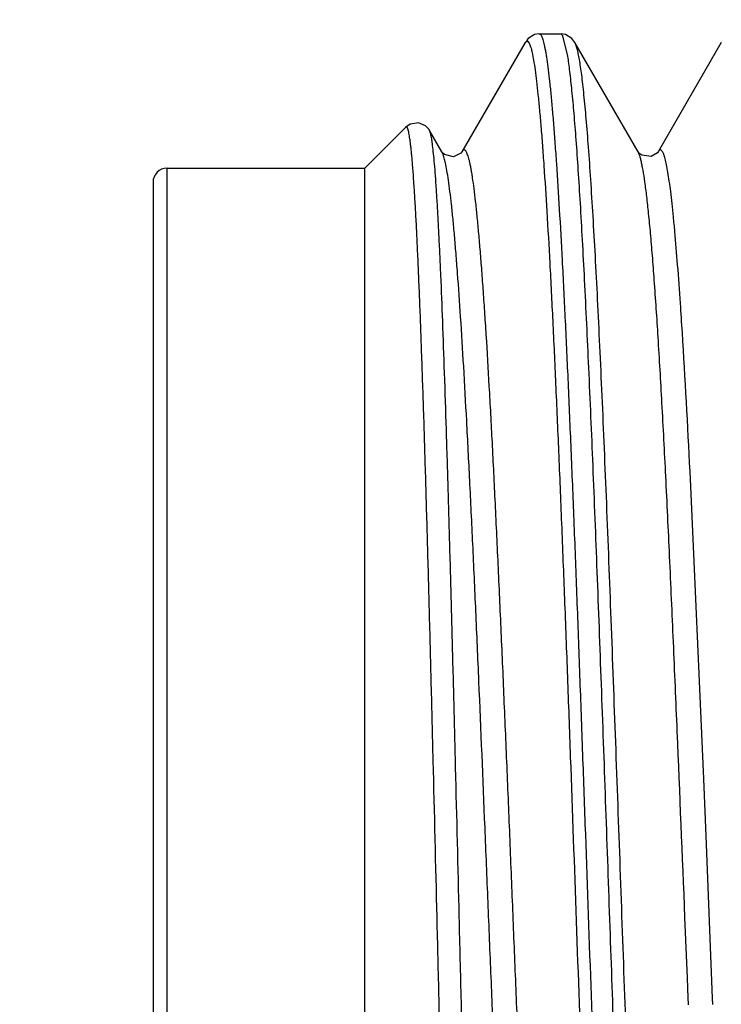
# Model space of a CAD drawing. Header units: inches. Extents: x 0 to 22, y 0 to 17.
# Tile 31 of 106: x 13.6974 to 13.7967, y 7.0566 to 7.1959. Entities that reach past the tile are written whole.
import ezdxf

# ---------------------------------------------------------------- set-up
doc = ezdxf.new("R2010")
doc.units = ezdxf.units.IN
doc.header["$LTSCALE"] = 1.21
doc.header["$MEASUREMENT"] = 0
doc.layers.get('0').update_dxf_attribs({"linetype": 'CONTINUOUS'})
doc.styles.get("Standard").update_dxf_attribs({"font": 'txt', "width": 0.95})
doc.dimstyles.new('DIMSTYLE_1', dxfattribs={"dimtxt": 0.125, "dimasz": 0.1875, "dimexe": 0.125, "dimexo": 0.0625, "dimgap": 0.0625, "dimtad": 0, "dimtih": 1, "dimtoh": 1, "dimdec": 3, "dimzin": 4, "dimdsep": 46, "dimtxsty": 'STANDARD', "dimblk": '_FILLED', "dimblk1": '_FILLED', "dimblk2": '_FILLED', "dimcen": 0.09, "dimadec": 3, "dimazin": 1, "dimtp": 0.001, "dimtm": 0.001, "dimtfac": 1, "dimtdec": 3, "dimtofl": 0, "dimtmove": 0, "dimatfit": 3, "dimldrblk": '_FILLED', "dimfxl": 1, "dimtolj": 1, "dimtzin": 4, "dimarcsym": 0})

# ---------------------------------------------------------------- blocks, each defined once
blk = doc.blocks.new('_FILLED')
at = {"color": 0, "linetype": 'BYBLOCK'}
blk.add_solid([(0, 0), (-1, 0.16667), (-1, -0.16667)], dxfattribs=at)
blk = doc.blocks.new('*D8')
at = {"color": 2, "linetype": 'CONTINUOUS'}
for p, q in [((14.48379, 7.39392), (12.57643, 7.39392)), ((12.70143, 7.39392), (12.70143, 6.81892)), ((12.70143, 5.99392), (12.70143, 6.56892)), ((14.05129, 5.99392), (12.57643, 5.99392))]:
    blk.add_line(p, q, dxfattribs=at)
at = {"color": 2, "linetype": 'CONTINUOUS', "xscale": 0.1875, "yscale": 0.1875, "zscale": 0.1875}
for p, rotation in [((12.70143, 7.39392), 90), ((12.70143, 5.99392), 270)]:
    blk.add_blockref('_FILLED', p, dxfattribs=dict(at, rotation=rotation))
at = {"color": 2, "linetype": 'CONTINUOUS', "insert": (12.70143, 6.75642), "char_height": 0.125, "width": 1.55, "attachment_point": 2, "line_spacing_factor": 0.9}
blk.add_mtext('1.400{\\ftxt.shx;\\W1.000000;\\H0.125000; }[35.56]', dxfattribs=at)

msp = doc.modelspace()

# ---------------------------------------------------------------- linework, layer by layer
at = {"color": 7, "linetype": 'CONTINUOUS'}
for p, q in [((13.77095, 7.19392), (13.77399, 7.19392)), ((13.77429, 7.19363), (13.77399, 7.19392)), ((13.76894, 7.19268), (13.76, 7.17723)), ((13.76894, 7.19268), (13.76922, 7.19292)), ((13.76922, 7.19292), (13.76952, 7.19262)), ((13.77499, 7.19075), (13.77429, 7.19363)), ((13.78493, 7.17723), (13.776, 7.19268)), ((13.79671, 7.19268), (13.78778, 7.17723)), ((13.74629, 7.17492), (13.75209, 7.18072)), ((13.75716, 7.17723), (13.75543, 7.18024)), ((13.75723, 7.1771), (13.75716, 7.17723)), ((13.78511, 7.17685), (13.78493, 7.17723)), ((13.71829, 6.96292), (13.71829, 7.17492)), ((13.71829, 7.17492), (13.74629, 7.17492)), ((13.74629, 6.96292), (13.74629, 7.17492)), ((13.71629, 7.17292), (13.71629, 6.96492)), ((13.79423, 7.08853), (13.79229, 7.13201)), ((13.79456, 7.08043), (13.79423, 7.08853)), ((13.79549, 7.0575), (13.79456, 7.08043)), ((13.79191, 7.06036), (13.79157, 7.06889)), ((13.79203, 7.05747), (13.79191, 7.06036)), ((13.79204, 7.05733), (13.79203, 7.05747)), ((13.79206, 7.05684), (13.79204, 7.05733)), ((13.79553, 7.05659), (13.79549, 7.0575)), ((13.79207, 7.05656), (13.79206, 7.05684))]:
    msp.add_line(p, q, dxfattribs=at)
for points in [[(13.77091, 7.19392), (13.77027, 7.19381), (13.76938, 7.19325), (13.76916, 7.19296)], [(13.776, 7.19268), (13.77556, 7.19325), (13.77467, 7.19381), (13.77403, 7.19392)], [(13.75543, 7.18024), (13.75535, 7.18036), (13.75486, 7.18089), (13.75386, 7.18132), (13.75267, 7.18113), (13.75209, 7.18072)], [(13.75732, 7.17703), (13.75717, 7.17722), (13.75716, 7.17724)], [(13.7588, 7.17652), (13.75754, 7.17685), (13.75732, 7.17703)], [(13.76, 7.17723), (13.75985, 7.17703), (13.7588, 7.17652)], [(13.78518, 7.17695), (13.78496, 7.1772), (13.78493, 7.17724)], [(13.78778, 7.17724), (13.78767, 7.17709), (13.78678, 7.17656)], [(13.78678, 7.17656), (13.78546, 7.17675), (13.78518, 7.17695)]]:
    msp.add_lwpolyline(points, dxfattribs=at)
for centre, radius, start, end in [((13.71829, 7.17292), 0.002, 90, 180), ((12.93879, 7.09813), 0.85409, 3.59255, 3.87092), ((12.22791, 7.05517), 1.56627, 2.81207, 3.53159)]:
    msp.add_arc(centre, radius, start, end, dxfattribs=at)
for points, knots in [([(13.77095, 7.19392), (13.77097, 7.19392), (13.771, 7.19391), (13.77105, 7.19389), (13.77111, 7.19384), (13.77118, 7.19376), (13.77127, 7.19361), (13.77137, 7.19338), (13.77146, 7.19308), (13.77156, 7.19272), (13.77166, 7.1923), (13.77177, 7.19181), (13.77187, 7.19126), (13.77201, 7.19039), (13.77218, 7.18915), (13.77238, 7.18748), (13.77258, 7.18555), (13.77278, 7.18338), (13.77298, 7.18097), (13.77318, 7.17833), (13.77346, 7.17435), (13.77381, 7.16884), (13.77421, 7.1616), (13.77461, 7.15359), (13.77501, 7.14487), (13.77541, 7.13551), (13.77582, 7.12559), (13.77622, 7.1152), (13.77662, 7.10442), (13.77702, 7.09335), (13.77756, 7.07826), (13.77823, 7.05936), (13.77902, 7.03708), (13.7797, 7.01905), (13.78025, 7.00535), (13.78065, 6.99581), (13.78105, 6.98689), (13.78145, 6.97865), (13.78185, 6.97117), (13.78225, 6.96451), (13.7826, 6.9595), (13.78288, 6.95594), (13.78308, 6.95362), (13.78328, 6.95154), (13.78348, 6.94971), (13.78368, 6.94812), (13.78382, 6.94715), (13.7839, 6.94671)], [0, 0, 0, 0, 0.000207, 0.000434, 0.000696, 0.001004, 0.00178, 0.00279, 0.004045, 0.00555, 0.007309, 0.009322, 0.011591, 0.014114, 0.019922, 0.026739, 0.034553, 0.04335, 0.053111, 0.063819, 0.075451, 0.101391, 0.130717, 0.163187, 0.198527, 0.236439, 0.276605, 0.318688, 0.362335, 0.407182, 0.452854, 0.545145, 0.636126, 0.722764, 0.763543, 0.802168, 0.838318, 0.871691, 0.902009, 0.92902, 0.9525, 0.962854, 0.972256, 0.980686, 0.988129, 0.99457, 1, 1, 1, 1]), ([(13.76952, 7.19262), (13.76956, 7.19254), (13.76964, 7.19236), (13.76974, 7.19206), (13.76984, 7.19168), (13.76999, 7.19105), (13.77017, 7.19009), (13.77037, 7.18874), (13.77058, 7.18712), (13.77078, 7.18524), (13.77099, 7.1831), (13.7712, 7.18071), (13.7714, 7.17808), (13.77169, 7.17408), (13.77205, 7.16852), (13.77246, 7.1612), (13.77287, 7.15306), (13.77328, 7.14417), (13.77369, 7.13462), (13.77411, 7.12449), (13.77452, 7.11387), (13.77494, 7.10285), (13.77549, 7.08765), (13.77618, 7.06841), (13.77686, 7.04917), (13.77742, 7.03399), (13.77783, 7.02301), (13.77825, 7.01243), (13.77866, 7.00235), (13.77907, 6.99286), (13.77949, 6.98404), (13.7799, 6.97598), (13.78031, 6.96873), (13.78066, 6.96323), (13.78095, 6.9593), (13.78116, 6.9567), (13.78136, 6.95436), (13.78157, 6.95226), (13.78177, 6.95043), (13.78198, 6.94885), (13.78216, 6.94771), (13.7823, 6.94693), (13.78241, 6.94644), (13.78251, 6.94602), (13.78261, 6.94567), (13.78271, 6.94539), (13.78279, 6.94522), (13.78283, 6.94516)], [0, 0, 0, 0, 0.001044, 0.002345, 0.003908, 0.005736, 0.010192, 0.015713, 0.022294, 0.029922, 0.038583, 0.048259, 0.05893, 0.070574, 0.096677, 0.12634, 0.159304, 0.195278, 0.23394, 0.274948, 0.317939, 0.362532, 0.408335, 0.501948, 0.595481, 0.641185, 0.68564, 0.728455, 0.769251, 0.80767, 0.843372, 0.876043, 0.905397, 0.931175, 0.942653, 0.953155, 0.962659, 0.971145, 0.978596, 0.984998, 0.99034, 0.992611, 0.994616, 0.996354, 0.997828, 0.999041, 1, 1, 1, 1]), ([(13.78627, 6.97865), (13.78604, 6.98306), (13.78559, 6.99244), (13.78496, 7.00721), (13.78432, 7.02329), (13.78369, 7.04032), (13.78306, 7.05796), (13.78242, 7.07583), (13.78178, 7.09355), (13.78115, 7.11076), (13.78061, 7.12461), (13.78018, 7.13516), (13.77986, 7.14258), (13.77954, 7.14961), (13.77922, 7.15621), (13.7789, 7.16235), (13.77858, 7.168), (13.77826, 7.17313), (13.77794, 7.1777), (13.77763, 7.1817), (13.77735, 7.18467), (13.77713, 7.18673), (13.77697, 7.18805), (13.77681, 7.18922), (13.77665, 7.19022), (13.77649, 7.19107), (13.77635, 7.19167), (13.77624, 7.19207), (13.77616, 7.19231), (13.77608, 7.19251), (13.77602, 7.19263), (13.776, 7.19268)], [0, 0, 0, 0, 0.061903, 0.131364, 0.206925, 0.286998, 0.369901, 0.453892, 0.537207, 0.618096, 0.69486, 0.731186, 0.76588, 0.798761, 0.829652, 0.85839, 0.884824, 0.908816, 0.930242, 0.948993, 0.964974, 0.9719, 0.978106, 0.983585, 0.988331, 0.992342, 0.995618, 0.996981, 0.998164, 0.999169, 1, 1, 1, 1]), ([(13.78451, 6.97834), (13.7843, 6.98247), (13.78389, 6.9912), (13.7833, 7.00492), (13.78271, 7.0198), (13.78212, 7.03557), (13.78153, 7.05194), (13.78094, 7.06863), (13.78035, 7.08532), (13.77976, 7.10171), (13.77917, 7.11751), (13.77858, 7.13243), (13.778, 7.14621), (13.77749, 7.15685), (13.77708, 7.1646), (13.77679, 7.16978), (13.77649, 7.1745), (13.7762, 7.17874), (13.7759, 7.18248), (13.77561, 7.18571), (13.77535, 7.18807), (13.77515, 7.18969), (13.77504, 7.19041), (13.77499, 7.19075)], [0, 0, 0, 0, 0.058321, 0.123296, 0.193751, 0.268412, 0.345932, 0.424909, 0.503915, 0.581524, 0.656335, 0.726994, 0.792217, 0.850814, 0.87729, 0.90172, 0.923997, 0.944021, 0.961704, 0.976968, 0.98975, 0.995194, 1, 1, 1, 1]), ([(13.75649, 7.06892), (13.75631, 7.07631), (13.75604, 7.0873), (13.75568, 7.10178), (13.75541, 7.11221), (13.75514, 7.1222), (13.75487, 7.13166), (13.7546, 7.14051), (13.75436, 7.14745), (13.75418, 7.15263), (13.75404, 7.15621), (13.7539, 7.15958), (13.75376, 7.16272), (13.75363, 7.16563), (13.75349, 7.1683), (13.75335, 7.17073), (13.75321, 7.1729), (13.7531, 7.17455), (13.753, 7.17573), (13.75293, 7.17653), (13.75286, 7.17725), (13.75279, 7.17791), (13.75272, 7.1785), (13.75265, 7.17902), (13.75258, 7.17947), (13.75251, 7.17986), (13.75245, 7.18013), (13.75241, 7.18032), (13.75237, 7.18043), (13.75234, 7.18053), (13.7523, 7.18061), (13.75227, 7.18067), (13.75223, 7.18072), (13.7522, 7.18075), (13.75216, 7.18076), (13.75212, 7.18075), (13.7521, 7.18073), (13.75209, 7.18072)], [0, 0, 0, 0, 0.197906, 0.29421, 0.387533, 0.476988, 0.561719, 0.640909, 0.713785, 0.747628, 0.779627, 0.809705, 0.837784, 0.863791, 0.887664, 0.909341, 0.928765, 0.945887, 0.953573, 0.960668, 0.967167, 0.973067, 0.978363, 0.983055, 0.987141, 0.99062, 0.993493, 0.994703, 0.995764, 0.996677, 0.997445, 0.998074, 0.998574, 0.998964, 0.999287, 0.999609, 1, 1, 1, 1]), ([(13.75963, 7.06899), (13.75946, 7.07604), (13.75921, 7.08653), (13.75886, 7.10036), (13.7586, 7.11036), (13.75834, 7.11997), (13.75808, 7.12912), (13.75782, 7.13773), (13.75756, 7.14571), (13.7573, 7.153), (13.75708, 7.15861), (13.7569, 7.1627), (13.75676, 7.16546), (13.75663, 7.16799), (13.7565, 7.17031), (13.75637, 7.17239), (13.75624, 7.17423), (13.75611, 7.17584), (13.75597, 7.1772), (13.75586, 7.17818), (13.75577, 7.17884), (13.7557, 7.17924), (13.75563, 7.17958), (13.75557, 7.17986), (13.7555, 7.18007), (13.75545, 7.18019), (13.75543, 7.18024)], [0, 0, 0, 0, 0.190014, 0.28267, 0.372691, 0.459295, 0.541722, 0.619247, 0.691179, 0.756871, 0.815727, 0.84242, 0.867204, 0.890025, 0.910829, 0.929564, 0.946189, 0.960668, 0.972964, 0.983052, 0.987262, 0.990916, 0.994013, 0.996554, 0.998545, 1, 1, 1, 1]), ([(13.77105, 6.9606), (13.77101, 6.96055), (13.77097, 6.96047), (13.77089, 6.96039), (13.77083, 6.96036), (13.77078, 6.96034), (13.77072, 6.96033), (13.77067, 6.96035), (13.77061, 6.96038), (13.77056, 6.96042), (13.77048, 6.96051), (13.77039, 6.96067), (13.77028, 6.96091), (13.77017, 6.96121), (13.77007, 6.96157), (13.76996, 6.962), (13.76985, 6.96249), (13.76975, 6.96305), (13.76964, 6.96367), (13.76949, 6.96462), (13.7693, 6.96596), (13.76909, 6.96775), (13.76888, 6.96978), (13.76866, 6.97206), (13.76845, 6.97456), (13.76823, 6.97728), (13.76802, 6.98023), (13.7678, 6.98339), (13.76751, 6.98799), (13.76714, 6.99422), (13.76671, 7.00222), (13.76628, 7.01085), (13.76586, 7.02003), (13.76543, 7.02968), (13.765, 7.0397), (13.76457, 7.05), (13.76414, 7.06049), (13.76371, 7.07105), (13.76314, 7.085), (13.76257, 7.09873), (13.76199, 7.1121), (13.76156, 7.12157), (13.76113, 7.13054), (13.7607, 7.13892), (13.76028, 7.14664), (13.75985, 7.15361), (13.75948, 7.15893), (13.75918, 7.16277), (13.75897, 7.16531), (13.75876, 7.16763), (13.75854, 7.16971), (13.75833, 7.17155), (13.75811, 7.17315), (13.7579, 7.1745), (13.75772, 7.17546), (13.75756, 7.17611), (13.75746, 7.1765), (13.75735, 7.17682), (13.75727, 7.17701), (13.75723, 7.1771)], [0, 0, 0, 0, 0.000857, 0.001201, 0.001499, 0.001762, 0.00201, 0.002265, 0.002545, 0.002868, 0.003242, 0.00417, 0.005359, 0.006821, 0.008564, 0.010589, 0.012899, 0.015495, 0.018375, 0.02154, 0.028716, 0.037009, 0.046404, 0.056878, 0.068408, 0.080968, 0.094528, 0.109057, 0.12452, 0.158102, 0.194954, 0.23473, 0.277049, 0.321512, 0.367694, 0.415157, 0.463449, 0.51211, 0.560678, 0.655692, 0.701233, 0.744882, 0.786224, 0.824866, 0.860441, 0.892612, 0.921076, 0.933833, 0.945565, 0.956246, 0.965853, 0.974361, 0.981755, 0.988021, 0.993148, 0.995284, 0.997136, 0.998706, 1, 1, 1, 1]), ([(13.77378, 6.96082), (13.77374, 6.96092), (13.77367, 6.96112), (13.77356, 6.96147), (13.77345, 6.96188), (13.7733, 6.96255), (13.77312, 6.96355), (13.7729, 6.96494), (13.77269, 6.96657), (13.77248, 6.96845), (13.77226, 6.97056), (13.77205, 6.97291), (13.77184, 6.97548), (13.77154, 6.97935), (13.77117, 6.9847), (13.77075, 6.99172), (13.77032, 6.99946), (13.76989, 7.00787), (13.76947, 7.01685), (13.76904, 7.02633), (13.76846, 7.03968), (13.76789, 7.05339), (13.76732, 7.06732), (13.7669, 7.07785), (13.76647, 7.0883), (13.76604, 7.09856), (13.76561, 7.10855), (13.76518, 7.11816), (13.76475, 7.1273), (13.76433, 7.13589), (13.7639, 7.14384), (13.76354, 7.15004), (13.76324, 7.15462), (13.76303, 7.15776), (13.76281, 7.16068), (13.7626, 7.16339), (13.76238, 7.16588), (13.76217, 7.16814), (13.76196, 7.17016), (13.76174, 7.17194), (13.76156, 7.17327), (13.76141, 7.17421), (13.7613, 7.17482), (13.7612, 7.17537), (13.76109, 7.17586), (13.76098, 7.17628), (13.76088, 7.17665), (13.76077, 7.17694), (13.76066, 7.17718), (13.76057, 7.17733), (13.76049, 7.17742), (13.76044, 7.17746), (13.76039, 7.17749), (13.76033, 7.17751), (13.76027, 7.1775), (13.76022, 7.17748), (13.76016, 7.17744), (13.76009, 7.17736), (13.76004, 7.17729), (13.76001, 7.17723)], [0, 0, 0, 0, 0.001388, 0.003053, 0.005, 0.00723, 0.012539, 0.01898, 0.026544, 0.035213, 0.044971, 0.055796, 0.067664, 0.080546, 0.109233, 0.141588, 0.17731, 0.216058, 0.257471, 0.301153, 0.346694, 0.441612, 0.490091, 0.53864, 0.586799, 0.634113, 0.680134, 0.724426, 0.76657, 0.806168, 0.842847, 0.876258, 0.89164, 0.906091, 0.919575, 0.932062, 0.943524, 0.953934, 0.963267, 0.971504, 0.978629, 0.98177, 0.984628, 0.987202, 0.989492, 0.991499, 0.993225, 0.994672, 0.995847, 0.996763, 0.997132, 0.997451, 0.997728, 0.997981, 0.998229, 0.998493, 0.998793, 0.999139, 1, 1, 1, 1]), ([(13.79093, 7.15579), (13.79081, 7.15761), (13.79056, 7.161), (13.79023, 7.16509), (13.78995, 7.16798), (13.78976, 7.16986), (13.78956, 7.17153), (13.78937, 7.17301), (13.78917, 7.17427), (13.78898, 7.17533), (13.78881, 7.17607), (13.78867, 7.17656), (13.78857, 7.17685), (13.78848, 7.17709), (13.78838, 7.17727), (13.78829, 7.17739), (13.78822, 7.17745), (13.78817, 7.17748), (13.78812, 7.1775), (13.78805, 7.17751), (13.78798, 7.17748), (13.78792, 7.17743), (13.78785, 7.17735), (13.78781, 7.17729), (13.78778, 7.17724)], [0, 0, 0, 0, 0.243251, 0.453983, 0.546615, 0.630528, 0.705575, 0.771615, 0.828527, 0.876253, 0.914773, 0.930595, 0.944143, 0.955454, 0.964606, 0.971748, 0.974662, 0.977221, 0.979528, 0.981722, 0.98637, 0.989127, 0.992285, 1, 1, 1, 1]), ([(13.78723, 7.15908), (13.78715, 7.16024), (13.78698, 7.16245), (13.78672, 7.16558), (13.78645, 7.16837), (13.78619, 7.17079), (13.78593, 7.17285), (13.7857, 7.17432), (13.78551, 7.17531), (13.78538, 7.17591), (13.78525, 7.17642), (13.78516, 7.17672), (13.78511, 7.17685)], [0, 0, 0, 0, 0.194558, 0.370262, 0.52646, 0.662645, 0.778371, 0.873252, 0.912817, 0.94712, 0.976168, 1, 1, 1, 1]), ([(13.79157, 7.06889), (13.79121, 7.07767), (13.79068, 7.09067), (13.78995, 7.10771), (13.78942, 7.11974), (13.78888, 7.13101), (13.78835, 7.14135), (13.78781, 7.1506), (13.78743, 7.15639), (13.78723, 7.15908)], [0, 0, 0, 0, 0.291931, 0.432436, 0.566475, 0.692047, 0.807275, 0.910436, 1, 1, 1, 1]), ([(13.76089, 6.94832), (13.76088, 6.94833), (13.76085, 6.94836), (13.7608, 6.94845), (13.76075, 6.94861), (13.76068, 6.94886), (13.76061, 6.94917), (13.76055, 6.94955), (13.76048, 6.95001), (13.76041, 6.95053), (13.76032, 6.95136), (13.7602, 6.95257), (13.76007, 6.95423), (13.75993, 6.95616), (13.7598, 6.95835), (13.75966, 6.9608), (13.75953, 6.9635), (13.75939, 6.96645), (13.75925, 6.96965), (13.75912, 6.97307), (13.75893, 6.97808), (13.7587, 6.98486), (13.75842, 6.99357), (13.75815, 7.00299), (13.75788, 7.01303), (13.7576, 7.02359), (13.75732, 7.03456), (13.75705, 7.04585), (13.75677, 7.05733), (13.75658, 7.06505), (13.75649, 7.06892)], [0, 0, 0, 0, 0.000451, 0.001023, 0.002561, 0.004649, 0.007301, 0.010519, 0.014306, 0.018661, 0.023585, 0.035129, 0.048919, 0.064926, 0.083119, 0.103457, 0.125893, 0.150378, 0.176857, 0.205266, 0.235541, 0.301402, 0.373821, 0.452114, 0.535534, 0.623279, 0.714501, 0.80831, 0.903787, 1, 1, 1, 1]), ([(13.76422, 6.94879), (13.7642, 6.94878), (13.76418, 6.94875), (13.76415, 6.94871), (13.76411, 6.94869), (13.76407, 6.9487), (13.76403, 6.94873), (13.764, 6.94878), (13.76397, 6.94884), (13.76391, 6.94896), (13.76385, 6.94916), (13.76379, 6.94945), (13.76372, 6.94983), (13.76365, 6.95027), (13.76358, 6.95079), (13.76348, 6.95164), (13.76336, 6.95288), (13.76322, 6.95458), (13.76308, 6.95658), (13.76294, 6.95887), (13.7628, 6.96143), (13.76265, 6.96427), (13.76251, 6.96737), (13.76237, 6.97073), (13.76223, 6.97434), (13.76209, 6.9782), (13.76194, 6.98228), (13.7618, 6.98659), (13.76161, 6.99274), (13.76136, 7.00089), (13.76108, 7.01117), (13.76079, 7.02204), (13.7605, 7.03337), (13.76021, 7.04505), (13.75993, 7.05697), (13.75973, 7.06497), (13.75963, 7.06899)], [0, 0, 0, 0, 0.000513, 0.000908, 0.001219, 0.001514, 0.00187, 0.002334, 0.002929, 0.003665, 0.005577, 0.008094, 0.011223, 0.014966, 0.019325, 0.024299, 0.036085, 0.050302, 0.066919, 0.085901, 0.107202, 0.130768, 0.156543, 0.184464, 0.214458, 0.246452, 0.280364, 0.316108, 0.353593, 0.433395, 0.518948, 0.60936, 0.703685, 0.800924, 0.900047, 1, 1, 1, 1])]:
    msp.add_open_spline(points, degree=3, knots=knots, dxfattribs=at)

# ---------------------------------------------------------------- dimensions: what is measured, and where the dimension line sits
at = {"color": 2, "linetype": 'CONTINUOUS'}
dim = msp.add_linear_dim(base=(12.70143, 5.99392), p1=(14.54629, 7.39392), p2=(14.11379, 5.99392), angle=270, dimstyle='DIMSTYLE_1', dxfattribs=at)
dim.commit()
dim.dimension.update_dxf_attribs({"geometry": '*D8', "text_midpoint": (12.70143, 6.69392), "dimtype": 160})

doc.saveas('drawing.dxf')
